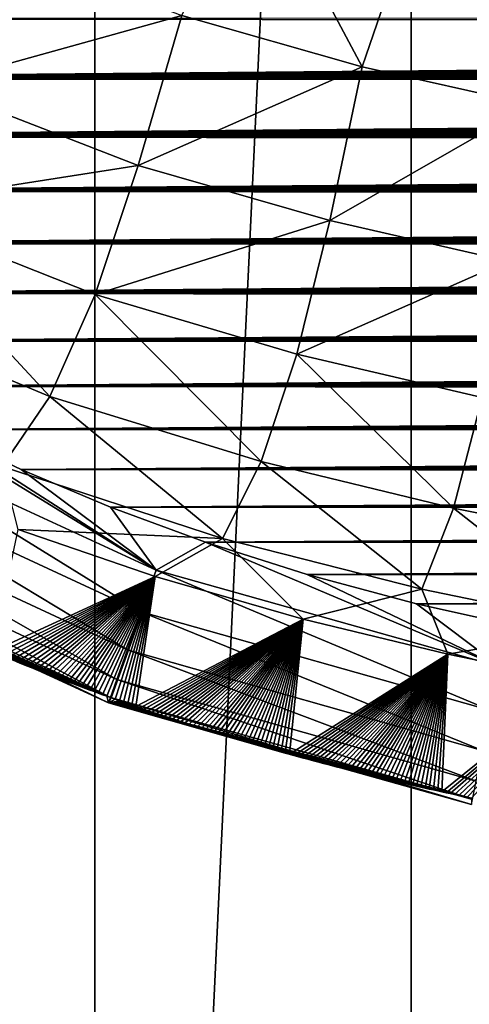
# Model space of a CAD drawing. Header units: metres. Extents: x -26 to 26, y -119 to 32.
# Tile 4 of 208: x -9.98 to -8.24, y -109.31 to -105.51. Entities that reach past the tile are written whole.
import ezdxf

# ---------------------------------------------------------------- set-up
doc = ezdxf.new("R2010")
doc.units = ezdxf.units.M
doc.layers.add('solid_13_411_041_XXX', color=7, linetype='CONTINUOUS')

msp = doc.modelspace()

# ---------------------------------------------------------------- linework, layer by layer
at = {"layer": 'solid_13_411_041_XXX'}
for points in [[(-9.687979, -93.205933, 95.490814), (-10.669803, -93.205933, 93.888626), (-10.669744, -119.005936, 93.888741)], [(-10.669803, -93.205933, 83.015556), (-9.687979, -93.205933, 81.413361), (-10.669744, -119.005936, 83.015442)], [(-9.687979, -93.205933, 95.490814), (-10.669744, -119.005936, 93.888741), (-9.687943, -119.005936, 95.490868)], [(-9.687979, -93.205933, 81.413361), (-9.687943, -119.005936, 81.413315), (-10.669744, -119.005936, 83.015442)], [(-8.467604, -93.205933, 96.919693), (-9.687979, -93.205933, 95.490814), (-9.687943, -119.005936, 95.490868)], [(-9.687979, -93.205933, 81.413361), (-8.467604, -93.205933, 79.984489), (-9.687943, -119.005936, 81.413315)], [(-8.467604, -93.205933, 96.919693), (-9.687943, -119.005936, 95.490868), (-8.467516, -119.005936, 96.919785)], [(-8.467604, -93.205933, 79.984489), (-8.467516, -119.005936, 79.984398), (-9.687943, -119.005936, 81.413315)], [(-7.038728, -93.205933, 98.140068), (-8.467604, -93.205933, 96.919693), (-8.467516, -119.005936, 96.919785)], [(-8.467604, -93.205933, 79.984489), (-7.038728, -93.205933, 78.764114), (-8.467516, -119.005936, 79.984398)], [(-7.038728, -93.205933, 98.140068), (-8.467516, -119.005936, 96.919785), (-7.038634, -119.005936, 98.140137)], [(-7.038728, -93.205933, 78.764114), (-7.038634, -119.005936, 78.764046), (-8.467516, -119.005936, 79.984398)], [(-8.656878, -105.691833, 139.594421), (-9.351859, -105.494728, 139.598022), (-9.07924, -104.898438, 139.309723)], [(-8.656878, -105.691833, 139.594421), (-9.07924, -104.898438, 139.309723), (-8.443735, -105.070694, 139.309158)], [(-8.00239, -105.839157, 139.594376), (-8.656878, -105.691833, 139.594421), (-8.443735, -105.070694, 139.309158)], [(-8.00239, -105.839157, 139.594376), (-8.443735, -105.070694, 139.309158), (-7.832511, -105.20285, 139.309891)], [(-10.321458, -105.763771, 140.011093), (-10.091375, -105.212486, 139.605164), (-9.351859, -105.494728, 139.598022)], [(12.341137, -105.493752, 145.145981), (-12.329285, -105.50766, 145.145981), (12.313551, -105.526062, 145.145981)], [(12.313551, -105.526062, 145.145981), (-12.329285, -105.50766, 145.145981), (-12.120372, -105.74057, 145.145996)], [(-9.520839, -106.072884, 139.996979), (-10.321458, -105.763771, 140.011093), (-9.351859, -105.494728, 139.598022)], [(-9.520839, -106.072884, 139.996979), (-9.351859, -105.494728, 139.598022), (-8.656878, -105.691833, 139.594421)], [(12.313551, -105.526062, 145.145981), (-12.120372, -105.74057, 145.145996), (12.285772, -105.558159, 145.145981)], [(12.285772, -105.558159, 145.145981), (-12.120372, -105.74057, 145.145996), (12.257796, -105.590042, 145.145981)], [(12.257796, -105.590042, 145.145981), (-12.120372, -105.74057, 145.145996), (12.229624, -105.621727, 145.145981)], [(12.229624, -105.621727, 145.145981), (-12.120372, -105.74057, 145.145996), (12.201267, -105.653183, 145.145981)], [(12.201267, -105.653183, 145.145981), (-12.120372, -105.74057, 145.145996), (12.172724, -105.68441, 145.145996)], [(12.172724, -105.68441, 145.145996), (-12.120372, -105.74057, 145.145996), (12.143991, -105.715424, 145.145996)], [(-8.781835, -106.285362, 139.9897), (-9.520839, -106.072884, 139.996979), (-8.656878, -105.691833, 139.594421)], [(-8.781835, -106.285362, 139.9897), (-8.656878, -105.691833, 139.594421), (-8.00239, -105.839157, 139.594376)], [(12.143991, -105.715424, 145.145996), (-12.120372, -105.74057, 145.145996), (12.115061, -105.746223, 145.145996)], [(12.115061, -105.746223, 145.145996), (-12.120372, -105.74057, 145.145996), (-11.900659, -105.962242, 145.146011)], [(12.115061, -105.746223, 145.145996), (-11.900659, -105.962242, 145.146011), (12.085932, -105.776817, 145.145996)], [(12.085932, -105.776817, 145.145996), (-11.900659, -105.962242, 145.146011), (12.056597, -105.80722, 145.145996)], [(-10.541067, -106.232109, 140.516159), (-10.321458, -105.763771, 140.011093), (-9.520839, -106.072884, 139.996979)], [(12.056597, -105.80722, 145.145996), (-11.900659, -105.962242, 145.146011), (12.027053, -105.837433, 145.145996)], [(12.027053, -105.837433, 145.145996), (-11.900659, -105.962242, 145.146011), (11.997294, -105.867462, 145.146011)], [(-8.095752, -106.442482, 139.989105), (-8.781835, -106.285362, 139.9897), (-8.00239, -105.839157, 139.594376)], [(11.997294, -105.867462, 145.146011), (-11.900659, -105.962242, 145.146011), (11.967337, -105.897285, 145.146011)], [(11.967337, -105.897285, 145.146011), (-11.900659, -105.962242, 145.146011), (11.937181, -105.926918, 145.146011)], [(11.937181, -105.926918, 145.146011), (-11.900659, -105.962242, 145.146011), (11.906824, -105.956345, 145.146011)], [(11.906824, -105.956345, 145.146011), (-11.900659, -105.962242, 145.146011), (11.87626, -105.98558, 145.146011)], [(11.87626, -105.98558, 145.146011), (-11.900659, -105.962242, 145.146011), (-11.669588, -106.173363, 145.146027)], [(11.87626, -105.98558, 145.146011), (-11.669588, -106.173363, 145.146027), (11.845483, -106.014618, 145.146011)], [(11.845483, -106.014618, 145.146011), (-11.669588, -106.173363, 145.146027), (11.814488, -106.043472, 145.146027)], [(11.814488, -106.043472, 145.146027), (-11.669588, -106.173363, 145.146027), (11.783271, -106.072144, 145.146027)], [(11.783271, -106.072144, 145.146027), (-11.669588, -106.173363, 145.146027), (11.751826, -106.100639, 145.146027)], [(-9.687514, -106.57058, 140.493958), (-10.541067, -106.232109, 140.516159), (-9.520839, -106.072884, 139.996979)], [(-9.687514, -106.57058, 140.493958), (-9.520839, -106.072884, 139.996979), (-8.781835, -106.285362, 139.9897)], [(11.751826, -106.100639, 145.146027), (-11.669588, -106.173363, 145.146027), (11.72016, -106.128952, 145.146027)], [(11.72016, -106.128952, 145.146027), (-11.669588, -106.173363, 145.146027), (11.688285, -106.157074, 145.146027)], [(11.688285, -106.157074, 145.146027), (-11.669588, -106.173363, 145.146027), (11.656195, -106.185005, 145.146027)], [(11.656195, -106.185005, 145.146027), (-11.669588, -106.173363, 145.146027), (-11.425965, -106.374756, 145.146042)], [(11.656195, -106.185005, 145.146027), (-11.425965, -106.374756, 145.146042), (11.623885, -106.212761, 145.146042)], [(11.623885, -106.212761, 145.146042), (-11.425965, -106.374756, 145.146042), (11.59135, -106.240326, 145.146042)], [(11.59135, -106.240326, 145.146042), (-11.425965, -106.374756, 145.146042), (11.558584, -106.2677, 145.146042)], [(-9.861853, -106.963242, 141.065002), (-10.761964, -106.589005, 141.095688), (-10.541067, -106.232109, 140.516159)], [(-9.861853, -106.963242, 141.065002), (-10.541067, -106.232109, 140.516159), (-9.687514, -106.57058, 140.493958)], [(11.558584, -106.2677, 145.146042), (-11.425965, -106.374756, 145.146042), (11.525583, -106.294899, 145.146042)], [(11.525583, -106.294899, 145.146042), (-11.425965, -106.374756, 145.146042), (11.492341, -106.321922, 145.146042)], [(-8.909096, -106.800293, 140.482422), (-9.687514, -106.57058, 140.493958), (-8.781835, -106.285362, 139.9897)], [(-8.909096, -106.800293, 140.482422), (-8.781835, -106.285362, 139.9897), (-8.095752, -106.442482, 139.989105)], [(11.492341, -106.321922, 145.146042), (-11.425965, -106.374756, 145.146042), (11.458859, -106.348755, 145.146042)], [(11.458859, -106.348755, 145.146042), (-11.425965, -106.374756, 145.146042), (11.42516, -106.375397, 145.146042)], [(11.42516, -106.375397, 145.146042), (-11.425965, -106.374756, 145.146042), (-11.168059, -106.567123, 145.146072)], [(11.42516, -106.375397, 145.146042), (-11.168059, -106.567123, 145.146072), (11.391237, -106.401855, 145.146057)], [(11.391237, -106.401855, 145.146057), (-11.168059, -106.567123, 145.146072), (11.357081, -106.428131, 145.146057)], [(11.357081, -106.428131, 145.146057), (-11.168059, -106.567123, 145.146072), (11.322685, -106.454231, 145.146057)], [(11.322685, -106.454231, 145.146057), (-11.168059, -106.567123, 145.146072), (11.28804, -106.480148, 145.146057)], [(-8.194038, -106.968033, 140.481308), (-8.909096, -106.800293, 140.482422), (-8.095752, -106.442482, 139.989105)], [(11.28804, -106.480148, 145.146057), (-11.168059, -106.567123, 145.146072), (11.253137, -106.50589, 145.146057)], [(11.253137, -106.50589, 145.146057), (-11.168059, -106.567123, 145.146072), (11.217966, -106.531464, 145.146057)], [(11.217966, -106.531464, 145.146057), (-11.168059, -106.567123, 145.146072), (11.182524, -106.55687, 145.146072)], [(11.182524, -106.55687, 145.146072), (-11.168059, -106.567123, 145.146072), (11.146839, -106.582092, 145.146072)], [(11.146839, -106.582092, 145.146072), (-11.168059, -106.567123, 145.146072), (-10.894559, -106.750732, 145.146088)], [(11.146839, -106.582092, 145.146072), (-10.894559, -106.750732, 145.146088), (11.110915, -106.60714, 145.146072)], [(-9.046523, -107.21431, 141.048904), (-9.861853, -106.963242, 141.065002), (-9.687514, -106.57058, 140.493958)], [(-9.046523, -107.21431, 141.048904), (-9.687514, -106.57058, 140.493958), (-8.909096, -106.800293, 140.482422)], [(11.110915, -106.60714, 145.146072), (-10.894559, -106.750732, 145.146088), (11.07474, -106.632004, 145.146072)], [(-9.861853, -106.963242, 141.065002), (-10.046208, -107.233292, 141.683136), (-10.761964, -106.589005, 141.095688)], [(11.07474, -106.632004, 145.146072), (-10.894559, -106.750732, 145.146088), (11.038301, -106.6567, 145.146072)], [(11.038301, -106.6567, 145.146072), (-10.894559, -106.750732, 145.146088), (11.001587, -106.681229, 145.146072)], [(11.001587, -106.681229, 145.146072), (-10.894559, -106.750732, 145.146088), (10.964583, -106.705597, 145.146072)], [(10.964583, -106.705597, 145.146072), (-10.894559, -106.750732, 145.146088), (10.927279, -106.729797, 145.146072)], [(10.927279, -106.729797, 145.146072), (-10.894559, -106.750732, 145.146088), (10.889662, -106.753845, 145.146088)], [(10.889662, -106.753845, 145.146088), (-10.894559, -106.750732, 145.146088), (-10.604608, -106.925377, 145.146103)], [(10.889662, -106.753845, 145.146088), (-10.604608, -106.925377, 145.146103), (10.851753, -106.777733, 145.146088)], [(10.851753, -106.777733, 145.146088), (-10.604608, -106.925377, 145.146103), (10.813577, -106.801453, 145.146088)], [(10.813577, -106.801453, 145.146088), (-10.604608, -106.925377, 145.146103), (10.77512, -106.82502, 145.146088)], [(-8.303726, -107.394485, 141.047073), (-9.046523, -107.21431, 141.048904), (-8.909096, -106.800293, 140.482422)], [(-8.303726, -107.394485, 141.047073), (-8.909096, -106.800293, 140.482422), (-8.194038, -106.968033, 140.481308)], [(10.77512, -106.82502, 145.146088), (-10.604608, -106.925377, 145.146103), (10.736368, -106.848412, 145.146088)], [(10.736368, -106.848412, 145.146088), (-10.604608, -106.925377, 145.146103), (10.697309, -106.871643, 145.146088)], [(10.697309, -106.871643, 145.146088), (-10.604608, -106.925377, 145.146103), (10.657929, -106.894714, 145.146088)], [(-10.604608, -106.925377, 145.146103), (-10.70704, -107.054924, 145.127029), (-9.451155, -107.634087, 145.126526)], [(10.657929, -106.894714, 145.146088), (-10.604608, -106.925377, 145.146103), (10.618217, -106.917625, 145.146103)], [(10.618217, -106.917625, 145.146103), (-10.604608, -106.925377, 145.146103), (10.578157, -106.940369, 145.146103)], [(-10.297388, -107.090584, 145.146103), (-10.604608, -106.925377, 145.146103), (-9.451155, -107.634087, 145.126526)], [(10.578157, -106.940369, 145.146103), (-10.604608, -106.925377, 145.146103), (-10.297388, -107.090584, 145.146103)], [(10.578157, -106.940369, 145.146103), (-10.297388, -107.090584, 145.146103), (10.537756, -106.962959, 145.146103)], [(10.537756, -106.962959, 145.146103), (-10.297388, -107.090584, 145.146103), (10.49705, -106.98539, 145.146103)], [(-9.861853, -106.963242, 141.065002), (-9.195692, -107.511581, 141.662491), (-10.046208, -107.233292, 141.683136)], [(-9.046523, -107.21431, 141.048904), (-9.195692, -107.511581, 141.662491), (-9.861853, -106.963242, 141.065002)], [(10.49705, -106.98539, 145.146103), (-10.297388, -107.090584, 145.146103), (10.456033, -107.00766, 145.146103)], [(-7.619824, -107.53109, 141.055267), (-8.303726, -107.394485, 141.047073), (-8.194038, -106.968033, 140.481308)], [(10.456033, -107.00766, 145.146103), (-10.297388, -107.090584, 145.146103), (10.414688, -107.02977, 145.146103)], [(10.414688, -107.02977, 145.146103), (-10.297388, -107.090584, 145.146103), (10.373004, -107.051712, 145.146103)], [(-10.70704, -107.054924, 145.127029), (-10.790764, -107.200737, 145.063797), (-9.50905, -107.794708, 145.061218)], [(-9.451155, -107.634087, 145.126526), (-10.70704, -107.054924, 145.127029), (-9.50905, -107.794708, 145.061218)], [(10.373004, -107.051712, 145.146103), (-10.297388, -107.090584, 145.146103), (10.330967, -107.073486, 145.146103)], [(10.330967, -107.073486, 145.146103), (-10.297388, -107.090584, 145.146103), (10.288564, -107.095093, 145.146118)], [(-9.972181, -107.245728, 145.146118), (-10.297388, -107.090584, 145.146103), (-9.451155, -107.634087, 145.126526)], [(10.288564, -107.095093, 145.146118), (-10.297388, -107.090584, 145.146103), (-9.972181, -107.245728, 145.146118)], [(10.288564, -107.095093, 145.146118), (-9.972181, -107.245728, 145.146118), (10.245781, -107.116531, 145.146118)], [(10.245781, -107.116531, 145.146118), (-9.972181, -107.245728, 145.146118), (10.20261, -107.137794, 145.146118)], [(10.20261, -107.137794, 145.146118), (-9.972181, -107.245728, 145.146118), (10.159096, -107.15889, 145.146118)], [(10.159096, -107.15889, 145.146118), (-9.972181, -107.245728, 145.146118), (10.115237, -107.179817, 145.146118)], [(10.115237, -107.179817, 145.146118), (-9.972181, -107.245728, 145.146118), (10.071021, -107.200577, 145.146118)], [(-10.790764, -107.200737, 145.063797), (-10.867478, -107.334343, 144.953598), (-9.561918, -107.941391, 144.947174)], [(-9.50905, -107.794708, 145.061218), (-10.790764, -107.200737, 145.063797), (-9.561918, -107.941391, 144.947174)], [(10.071021, -107.200577, 145.146118), (-9.972181, -107.245728, 145.146118), (10.026431, -107.221169, 145.146118)], [(10.026431, -107.221169, 145.146118), (-9.972181, -107.245728, 145.146118), (9.981452, -107.241585, 145.146118)], [(-9.046523, -107.21431, 141.048904), (-8.425823, -107.706932, 141.659439), (-9.195692, -107.511581, 141.662491)], [(-8.303726, -107.394485, 141.047073), (-8.425823, -107.706932, 141.659439), (-9.046523, -107.21431, 141.048904)], [(-10.046208, -107.233292, 141.683136), (-9.195692, -107.511581, 141.662491), (-9.984157, -107.476837, 142.310791)], [(9.981452, -107.241585, 145.146118), (-9.972181, -107.245728, 145.146118), (9.93607, -107.261833, 145.146118)], [(-9.627528, -107.390602, 145.146133), (-9.972181, -107.245728, 145.146118), (-9.451155, -107.634087, 145.126526)], [(9.93607, -107.261833, 145.146118), (-9.972181, -107.245728, 145.146118), (-9.627528, -107.390602, 145.146133)], [(9.93607, -107.261833, 145.146118), (-9.627528, -107.390602, 145.146133), (9.890269, -107.281906, 145.146133)], [(9.890269, -107.281906, 145.146133), (-9.627528, -107.390602, 145.146133), (9.844035, -107.301804, 145.146133)], [(9.844035, -107.301804, 145.146133), (-9.627528, -107.390602, 145.146133), (9.7974, -107.321526, 145.146133)], [(-10.867478, -107.334343, 144.953598), (-10.927819, -107.439453, 144.803482), (-9.603014, -108.055428, 144.791992)], [(-9.561918, -107.941391, 144.947174), (-10.867478, -107.334343, 144.953598), (-9.603014, -108.055428, 144.791992)], [(9.7974, -107.321526, 145.146133), (-9.627528, -107.390602, 145.146133), (9.750386, -107.34108, 145.146133)], [(9.750386, -107.34108, 145.146133), (-9.627528, -107.390602, 145.146133), (9.702978, -107.360466, 145.146133)], [(9.702978, -107.360466, 145.146133), (-9.627528, -107.390602, 145.146133), (9.655159, -107.379677, 145.146133)], [(9.655159, -107.379677, 145.146133), (-9.627528, -107.390602, 145.146133), (9.606914, -107.398712, 145.146133)], [(-9.260821, -107.52536, 145.146149), (-9.627528, -107.390602, 145.146133), (-9.451155, -107.634087, 145.126526)], [(9.606914, -107.398712, 145.146133), (-9.627528, -107.390602, 145.146133), (-9.260821, -107.52536, 145.146149)], [(9.606914, -107.398712, 145.146133), (-9.260821, -107.52536, 145.146149), (9.558223, -107.417564, 145.146133)], [(9.558223, -107.417564, 145.146133), (-9.260821, -107.52536, 145.146149), (9.509071, -107.436234, 145.146133)], [(-8.303726, -107.394485, 141.047073), (-7.719782, -107.852394, 141.670105), (-8.425823, -107.706932, 141.659439)], [(-7.619824, -107.53109, 141.055267), (-7.719782, -107.852394, 141.670105), (-8.303726, -107.394485, 141.047073)], [(-10.927819, -107.439453, 144.803482), (-10.96528, -107.504715, 144.629593), (-9.627728, -108.124008, 144.613068)], [(-9.603014, -108.055428, 144.791992), (-10.927819, -107.439453, 144.803482), (-9.627728, -108.124008, 144.613068)], [(9.509071, -107.436234, 145.146133), (-9.260821, -107.52536, 145.146149), (9.459443, -107.45472, 145.146149)], [(9.459443, -107.45472, 145.146149), (-9.260821, -107.52536, 145.146149), (9.409346, -107.473015, 145.146149)], [(-9.984157, -107.476837, 142.310791), (-9.454894, -107.658592, 142.296799), (-10.084864, -107.947723, 144.271439)], [(-9.195692, -107.511581, 141.662491), (-9.454894, -107.658592, 142.296799), (-9.984157, -107.476837, 142.310791)], [(9.409346, -107.473015, 145.146149), (-9.260821, -107.52536, 145.146149), (9.358829, -107.491142, 145.146149)], [(9.358829, -107.491142, 145.146149), (-9.260821, -107.52536, 145.146149), (9.307877, -107.509102, 145.146149)], [(-10.96528, -107.504715, 144.629593), (-10.978386, -107.527565, 144.451843), (-9.635186, -108.144722, 144.431534)], [(-10.978386, -107.527565, 144.451843), (-9.989194, -107.987144, 144.27002), (-9.97054, -107.994675, 144.269745)], [(-10.978386, -107.527565, 144.451843), (-9.97054, -107.994675, 144.269745), (-9.952024, -108.002106, 144.269485)], [(-10.978386, -107.527565, 144.451843), (-9.952024, -108.002106, 144.269485), (-9.93364, -108.009438, 144.269226)], [(-10.978386, -107.527565, 144.451843), (-9.93364, -108.009438, 144.269226), (-9.915376, -108.01667, 144.268967)], [(-10.978386, -107.527565, 144.451843), (-9.915376, -108.01667, 144.268967), (-9.897224, -108.023819, 144.268707)], [(-10.978386, -107.527565, 144.451843), (-9.897224, -108.023819, 144.268707), (-9.879199, -108.030869, 144.268448)], [(-10.978386, -107.527565, 144.451843), (-9.879199, -108.030869, 144.268448), (-9.861376, -108.037796, 144.268204)], [(-10.978386, -107.527565, 144.451843), (-9.861376, -108.037796, 144.268204), (-9.843747, -108.044609, 144.26796)], [(-10.978386, -107.527565, 144.451843), (-9.843747, -108.044609, 144.26796), (-9.8263, -108.051308, 144.267731)], [(-10.978386, -107.527565, 144.451843), (-9.8263, -108.051308, 144.267731), (-9.809016, -108.057907, 144.267502)], [(-10.978386, -107.527565, 144.451843), (-9.809016, -108.057907, 144.267502), (-9.791883, -108.064407, 144.267273)], [(-10.978386, -107.527565, 144.451843), (-9.791883, -108.064407, 144.267273), (-9.774883, -108.070824, 144.267044)], [(-10.978386, -107.527565, 144.451843), (-9.774883, -108.070824, 144.267044), (-9.758002, -108.077148, 144.266815)], [(-10.978386, -107.527565, 144.451843), (-9.758002, -108.077148, 144.266815), (-9.741225, -108.083405, 144.266602)], [(-10.978386, -107.527565, 144.451843), (-9.741225, -108.083405, 144.266602), (-9.724535, -108.089592, 144.266388)], [(-10.978386, -107.527565, 144.451843), (-9.724535, -108.089592, 144.266388), (-9.707918, -108.095711, 144.266174)], [(-10.978386, -107.527565, 144.451843), (-9.707918, -108.095711, 144.266174), (-9.691357, -108.101776, 144.265961)], [(-10.978386, -107.527565, 144.451843), (-9.691357, -108.101776, 144.265961), (-9.674837, -108.107796, 144.265747)], [(-10.978386, -107.527565, 144.451843), (-9.674837, -108.107796, 144.265747), (-9.658342, -108.113762, 144.265549)], [(-10.978386, -107.527565, 144.451843), (-9.658342, -108.113762, 144.265549), (-9.641869, -108.119698, 144.265335)], [(-9.635186, -108.144722, 144.431534), (-10.978386, -107.527565, 144.451843), (-9.641869, -108.119698, 144.265335)], [(-9.627728, -108.124008, 144.613068), (-10.96528, -107.504715, 144.629593), (-9.635186, -108.144722, 144.431534)], [(-9.195692, -107.511581, 141.662491), (-8.88375, -107.822495, 142.289536), (-9.454894, -107.658592, 142.296799)], [(-9.260821, -107.52536, 145.146149), (-9.451155, -107.634087, 145.126526), (-8.124532, -108.006798, 145.126282)], [(9.307877, -107.509102, 145.146149), (-9.260821, -107.52536, 145.146149), (9.256473, -107.526878, 145.146149)], [(-8.868689, -107.649773, 145.146164), (-9.260821, -107.52536, 145.146149), (-8.124532, -108.006798, 145.126282)], [(9.256473, -107.526878, 145.146149), (-9.260821, -107.52536, 145.146149), (-8.868689, -107.649773, 145.146164)], [(-9.195692, -107.511581, 141.662491), (-8.425823, -107.706932, 141.659439), (-8.88375, -107.822495, 142.289536)], [(9.256473, -107.526878, 145.146149), (-8.868689, -107.649773, 145.146164), (9.204599, -107.544456, 145.146149)], [(9.204599, -107.544456, 145.146149), (-8.868689, -107.649773, 145.146164), (9.15224, -107.561844, 145.146149)], [(9.15224, -107.561844, 145.146149), (-8.868689, -107.649773, 145.146164), (9.099377, -107.579018, 145.146149)], [(9.099377, -107.579018, 145.146149), (-8.868689, -107.649773, 145.146164), (9.045992, -107.595978, 145.146149)], [(9.045992, -107.595978, 145.146149), (-8.868689, -107.649773, 145.146164), (8.992079, -107.612717, 145.146149)], [(-9.451155, -107.634087, 145.126526), (-9.50905, -107.794708, 145.061218), (-8.159728, -108.17511, 145.059998)], [(-8.124532, -108.006798, 145.126282), (-9.451155, -107.634087, 145.126526), (-8.159728, -108.17511, 145.059998)], [(8.992079, -107.612717, 145.146149), (-8.868689, -107.649773, 145.146164), (8.937696, -107.629272, 145.146164)], [(8.937696, -107.629272, 145.146164), (-8.868689, -107.649773, 145.146164), (8.88284, -107.64563, 145.146164)], [(8.88284, -107.64563, 145.146164), (-8.868689, -107.649773, 145.146164), (8.827491, -107.661789, 145.146164)], [(-9.454894, -107.658592, 142.296799), (-10.065381, -107.955856, 144.271133), (-10.084864, -107.947723, 144.271439)], [(-9.454894, -107.658592, 142.296799), (-10.046081, -107.96386, 144.270844), (-10.065381, -107.955856, 144.271133)], [(-9.454894, -107.658592, 142.296799), (-10.026956, -107.971741, 144.270569), (-10.046081, -107.96386, 144.270844)], [(-9.454894, -107.658592, 142.296799), (-10.007997, -107.9795, 144.270294), (-10.026956, -107.971741, 144.270569)], [(-9.454894, -107.658592, 142.296799), (-9.989194, -107.987144, 144.27002), (-10.007997, -107.9795, 144.270294)], [(-9.454894, -107.658592, 142.296799), (-9.97054, -107.994675, 144.269745), (-9.989194, -107.987144, 144.27002)], [(-9.454894, -107.658592, 142.296799), (-9.952024, -108.002106, 144.269485), (-9.97054, -107.994675, 144.269745)], [(-9.454894, -107.658592, 142.296799), (-9.93364, -108.009438, 144.269226), (-9.952024, -108.002106, 144.269485)], [(-9.454894, -107.658592, 142.296799), (-9.915376, -108.01667, 144.268967), (-9.93364, -108.009438, 144.269226)], [(-9.454894, -107.658592, 142.296799), (-9.897224, -108.023819, 144.268707), (-9.915376, -108.01667, 144.268967)], [(-9.454894, -107.658592, 142.296799), (-9.879199, -108.030869, 144.268448), (-9.897224, -108.023819, 144.268707)], [(-9.454894, -107.658592, 142.296799), (-9.861376, -108.037796, 144.268204), (-9.879199, -108.030869, 144.268448)], [(-9.454894, -107.658592, 142.296799), (-9.843747, -108.044609, 144.26796), (-9.861376, -108.037796, 144.268204)], [(-9.454894, -107.658592, 142.296799), (-9.8263, -108.051308, 144.267731), (-9.843747, -108.044609, 144.26796)], [(-9.454894, -107.658592, 142.296799), (-9.809016, -108.057907, 144.267502), (-9.8263, -108.051308, 144.267731)], [(-9.454894, -107.658592, 142.296799), (-9.791883, -108.064407, 144.267273), (-9.809016, -108.057907, 144.267502)], [(-9.454894, -107.658592, 142.296799), (-9.774883, -108.070824, 144.267044), (-9.791883, -108.064407, 144.267273)], [(-9.454894, -107.658592, 142.296799), (-9.758002, -108.077148, 144.266815), (-9.774883, -108.070824, 144.267044)], [(-9.454894, -107.658592, 142.296799), (-9.741225, -108.083405, 144.266602), (-9.758002, -108.077148, 144.266815)], [(-9.454894, -107.658592, 142.296799), (-9.724535, -108.089592, 144.266388), (-9.741225, -108.083405, 144.266602)], [(-9.454894, -107.658592, 142.296799), (-9.707918, -108.095711, 144.266174), (-9.724535, -108.089592, 144.266388)], [(-9.454894, -107.658592, 142.296799), (-9.691357, -108.101776, 144.265961), (-9.707918, -108.095711, 144.266174)], [(-9.454894, -107.658592, 142.296799), (-9.674837, -108.107796, 144.265747), (-9.691357, -108.101776, 144.265961)], [(-9.454894, -107.658592, 142.296799), (-9.658342, -108.113762, 144.265549), (-9.674837, -108.107796, 144.265747)], [(-9.454894, -107.658592, 142.296799), (-9.641869, -108.119698, 144.265335), (-9.658342, -108.113762, 144.265549)], [(-9.454894, -107.658592, 142.296799), (-9.62551, -108.125549, 144.265137), (-9.641869, -108.119698, 144.265335)], [(-9.454894, -107.658592, 142.296799), (-9.60928, -108.131325, 144.264938), (-9.62551, -108.125549, 144.265137)], [(-9.454894, -107.658592, 142.296799), (-9.593163, -108.137024, 144.26474), (-9.60928, -108.131325, 144.264938)], [(-9.454894, -107.658592, 142.296799), (-9.577143, -108.142662, 144.264557), (-9.593163, -108.137024, 144.26474)], [(-9.454894, -107.658592, 142.296799), (-9.561206, -108.148239, 144.264359), (-9.577143, -108.142662, 144.264557)], [(-9.454894, -107.658592, 142.296799), (-9.545335, -108.153755, 144.264175), (-9.561206, -108.148239, 144.264359)], [(-9.454894, -107.658592, 142.296799), (-9.529516, -108.159225, 144.263992), (-9.545335, -108.153755, 144.264175)], [(-9.454894, -107.658592, 142.296799), (-8.88375, -107.822495, 142.289536), (-9.529516, -108.159225, 144.263992)], [(-8.447598, -107.762825, 145.146164), (-8.868689, -107.649773, 145.146164), (-8.124532, -108.006798, 145.126282)], [(8.827491, -107.661789, 145.146164), (-8.868689, -107.649773, 145.146164), (-8.447598, -107.762825, 145.146164)], [(8.827491, -107.661789, 145.146164), (-8.447598, -107.762825, 145.146164), (8.771628, -107.677734, 145.146164)], [(8.771628, -107.677734, 145.146164), (-8.447598, -107.762825, 145.146164), (8.715231, -107.693451, 145.146164)], [(-8.425823, -107.706932, 141.659439), (-8.325755, -107.957504, 142.293732), (-8.88375, -107.822495, 142.289536)], [(8.715231, -107.693451, 145.146164), (-8.447598, -107.762825, 145.146164), (8.658278, -107.708939, 145.146164)], [(8.658278, -107.708939, 145.146164), (-8.447598, -107.762825, 145.146164), (8.600751, -107.724174, 145.146164)], [(8.600751, -107.724174, 145.146164), (-8.447598, -107.762825, 145.146164), (8.542627, -107.739159, 145.146164)], [(-8.425823, -107.706932, 141.659439), (-7.719782, -107.852394, 141.670105), (-8.325755, -107.957504, 142.293732)], [(8.542627, -107.739159, 145.146164), (-8.447598, -107.762825, 145.146164), (8.483989, -107.75386, 145.146164)], [(8.483989, -107.75386, 145.146164), (-8.447598, -107.762825, 145.146164), (8.424864, -107.768295, 145.146164)], [(-7.993574, -107.863434, 145.146179), (-8.447598, -107.762825, 145.146164), (-8.124532, -108.006798, 145.126282)], [(8.424864, -107.768295, 145.146164), (-8.447598, -107.762825, 145.146164), (-7.993574, -107.863434, 145.146179)], [(-9.50905, -107.794708, 145.061218), (-9.561918, -107.941391, 144.947174), (-8.191816, -108.328568, 144.944138)], [(-8.159728, -108.17511, 145.059998), (-9.50905, -107.794708, 145.061218), (-8.191816, -108.328568, 144.944138)], [(-8.88375, -107.822495, 142.289536), (-9.513734, -108.164658, 144.263809), (-9.529516, -108.159225, 144.263992)], [(-8.88375, -107.822495, 142.289536), (-9.497972, -108.170052, 144.263626), (-9.513734, -108.164658, 144.263809)], [(-8.88375, -107.822495, 142.289536), (-9.482214, -108.175407, 144.263443), (-9.497972, -108.170052, 144.263626)], [(-8.88375, -107.822495, 142.289536), (-9.466447, -108.18074, 144.26326), (-9.482214, -108.175407, 144.263443)], [(-8.88375, -107.822495, 142.289536), (-9.450653, -108.18605, 144.263092), (-9.466447, -108.18074, 144.26326)], [(-8.88375, -107.822495, 142.289536), (-9.434818, -108.191353, 144.262909), (-9.450653, -108.18605, 144.263092)], [(-8.88375, -107.822495, 142.289536), (-9.418927, -108.196632, 144.262741), (-9.434818, -108.191353, 144.262909)], [(-8.88375, -107.822495, 142.289536), (-9.403032, -108.201889, 144.262558), (-9.418927, -108.196632, 144.262741)], [(-8.88375, -107.822495, 142.289536), (-9.387163, -108.207108, 144.26239), (-9.403032, -108.201889, 144.262558)], [(-8.88375, -107.822495, 142.289536), (-9.371314, -108.212288, 144.262222), (-9.387163, -108.207108, 144.26239)], [(-8.88375, -107.822495, 142.289536), (-9.355479, -108.217438, 144.262054), (-9.371314, -108.212288, 144.262222)], [(-8.88375, -107.822495, 142.289536), (-9.339652, -108.222557, 144.261887), (-9.355479, -108.217438, 144.262054)], [(-8.88375, -107.822495, 142.289536), (-9.323827, -108.227638, 144.261719), (-9.339652, -108.222557, 144.261887)], [(-8.88375, -107.822495, 142.289536), (-9.307997, -108.232697, 144.261551), (-9.323827, -108.227638, 144.261719)], [(-8.88375, -107.822495, 142.289536), (-9.292158, -108.237732, 144.261383), (-9.307997, -108.232697, 144.261551)], [(-8.88375, -107.822495, 142.289536), (-9.276302, -108.242744, 144.26123), (-9.292158, -108.237732, 144.261383)], [(-8.88375, -107.822495, 142.289536), (-9.260426, -108.247726, 144.261063), (-9.276302, -108.242744, 144.26123)], [(-8.88375, -107.822495, 142.289536), (-9.24452, -108.252693, 144.26091), (-9.260426, -108.247726, 144.261063)], [(-8.88375, -107.822495, 142.289536), (-9.228581, -108.257645, 144.260757), (-9.24452, -108.252693, 144.26091)], [(-8.88375, -107.822495, 142.289536), (-9.212602, -108.262573, 144.260605), (-9.228581, -108.257645, 144.260757)], [(-8.88375, -107.822495, 142.289536), (-9.196577, -108.267494, 144.260437), (-9.212602, -108.262573, 144.260605)], [(-8.88375, -107.822495, 142.289536), (-9.180508, -108.272392, 144.260284), (-9.196577, -108.267494, 144.260437)], [(-8.88375, -107.822495, 142.289536), (-9.164404, -108.277275, 144.260147), (-9.180508, -108.272392, 144.260284)], [(-8.88375, -107.822495, 142.289536), (-9.14827, -108.282143, 144.259995), (-9.164404, -108.277275, 144.260147)], [(-8.88375, -107.822495, 142.289536), (-9.132106, -108.28698, 144.259842), (-9.14827, -108.282143, 144.259995)], [(-8.88375, -107.822495, 142.289536), (-9.115917, -108.291801, 144.259689), (-9.132106, -108.28698, 144.259842)], [(-8.88375, -107.822495, 142.289536), (-9.099706, -108.2966, 144.259552), (-9.115917, -108.291801, 144.259689)], [(-8.88375, -107.822495, 142.289536), (-9.083473, -108.301376, 144.259415), (-9.099706, -108.2966, 144.259552)], [(-8.88375, -107.822495, 142.289536), (-9.067224, -108.306129, 144.259262), (-9.083473, -108.301376, 144.259415)], [(-8.88375, -107.822495, 142.289536), (-9.05096, -108.310852, 144.259125), (-9.067224, -108.306129, 144.259262)], [(-8.88375, -107.822495, 142.289536), (-9.034684, -108.315552, 144.258987), (-9.05096, -108.310852, 144.259125)], [(-8.88375, -107.822495, 142.289536), (-9.018399, -108.320229, 144.25885), (-9.034684, -108.315552, 144.258987)], [(-8.88375, -107.822495, 142.289536), (-9.002108, -108.324875, 144.258713), (-9.018399, -108.320229, 144.25885)], [(-8.88375, -107.822495, 142.289536), (-8.985813, -108.329491, 144.258591), (-9.002108, -108.324875, 144.258713)], [(-8.88375, -107.822495, 142.289536), (-8.969518, -108.334084, 144.258453), (-8.985813, -108.329491, 144.258591)], [(-8.88375, -107.822495, 142.289536), (-8.953218, -108.338646, 144.258331), (-8.969518, -108.334084, 144.258453)], [(-8.88375, -107.822495, 142.289536), (-8.936904, -108.343185, 144.258194), (-8.953218, -108.338646, 144.258331)], [(-8.88375, -107.822495, 142.289536), (-8.325755, -107.957504, 142.293732), (-8.936904, -108.343185, 144.258194)], [(-7.719782, -107.852394, 141.670105), (-7.819412, -108.061745, 142.303391), (-8.325755, -107.957504, 142.293732)], [(-9.561918, -107.941391, 144.947174), (-9.603014, -108.055428, 144.791992), (-8.216617, -108.447182, 144.78656)], [(-8.191816, -108.328568, 144.944138), (-9.561918, -107.941391, 144.947174), (-8.216617, -108.447182, 144.78656)], [(-8.325755, -107.957504, 142.293732), (-8.920573, -108.347694, 144.258072), (-8.936904, -108.343185, 144.258194)], [(-8.325755, -107.957504, 142.293732), (-8.90423, -108.35218, 144.25795), (-8.920573, -108.347694, 144.258072)], [(-8.325755, -107.957504, 142.293732), (-8.887875, -108.356644, 144.257828), (-8.90423, -108.35218, 144.25795)], [(-8.325755, -107.957504, 142.293732), (-8.87151, -108.361084, 144.257721), (-8.887875, -108.356644, 144.257828)], [(-8.325755, -107.957504, 142.293732), (-8.855138, -108.365494, 144.257599), (-8.87151, -108.361084, 144.257721)], [(-8.325755, -107.957504, 142.293732), (-8.838759, -108.369873, 144.257477), (-8.855138, -108.365494, 144.257599)], [(-8.325755, -107.957504, 142.293732), (-8.822377, -108.374229, 144.25737), (-8.838759, -108.369873, 144.257477)], [(-8.325755, -107.957504, 142.293732), (-8.805993, -108.378555, 144.257263), (-8.822377, -108.374229, 144.25737)], [(-8.325755, -107.957504, 142.293732), (-8.78961, -108.382858, 144.257156), (-8.805993, -108.378555, 144.257263)], [(-8.325755, -107.957504, 142.293732), (-8.773228, -108.387131, 144.25705), (-8.78961, -108.382858, 144.257156)], [(-8.325755, -107.957504, 142.293732), (-8.75685, -108.391365, 144.256943), (-8.773228, -108.387131, 144.25705)], [(-8.325755, -107.957504, 142.293732), (-8.740479, -108.395576, 144.256836), (-8.75685, -108.391365, 144.256943)], [(-8.325755, -107.957504, 142.293732), (-8.724113, -108.399765, 144.256744), (-8.740479, -108.395576, 144.256836)], [(-8.325755, -107.957504, 142.293732), (-8.707745, -108.403915, 144.256653), (-8.724113, -108.399765, 144.256744)], [(-8.325755, -107.957504, 142.293732), (-8.691372, -108.408043, 144.256561), (-8.707745, -108.403915, 144.256653)], [(-8.325755, -107.957504, 142.293732), (-8.674996, -108.412148, 144.25647), (-8.691372, -108.408043, 144.256561)], [(-8.325755, -107.957504, 142.293732), (-8.65862, -108.416222, 144.256378), (-8.674996, -108.412148, 144.25647)], [(-8.325755, -107.957504, 142.293732), (-8.642243, -108.420265, 144.256287), (-8.65862, -108.416222, 144.256378)], [(-8.325755, -107.957504, 142.293732), (-8.625869, -108.424278, 144.256195), (-8.642243, -108.420265, 144.256287)], [(-8.325755, -107.957504, 142.293732), (-8.609497, -108.428268, 144.256119), (-8.625869, -108.424278, 144.256195)], [(-8.325755, -107.957504, 142.293732), (-8.593129, -108.432228, 144.256042), (-8.609497, -108.428268, 144.256119)], [(-8.325755, -107.957504, 142.293732), (-8.576768, -108.436165, 144.255966), (-8.593129, -108.432228, 144.256042)], [(-8.325755, -107.957504, 142.293732), (-8.560413, -108.440063, 144.25589), (-8.576768, -108.436165, 144.255966)], [(-8.325755, -107.957504, 142.293732), (-8.544066, -108.443939, 144.255814), (-8.560413, -108.440063, 144.25589)], [(-8.325755, -107.957504, 142.293732), (-8.52773, -108.447784, 144.255737), (-8.544066, -108.443939, 144.255814)], [(-8.325755, -107.957504, 142.293732), (-8.511404, -108.451607, 144.255676), (-8.52773, -108.447784, 144.255737)], [(-8.325755, -107.957504, 142.293732), (-8.49509, -108.455391, 144.2556), (-8.511404, -108.451607, 144.255676)], [(-8.325755, -107.957504, 142.293732), (-8.478806, -108.459152, 144.255539), (-8.49509, -108.455391, 144.2556)], [(-8.325755, -107.957504, 142.293732), (-8.462551, -108.462875, 144.255478), (-8.478806, -108.459152, 144.255539)], [(-8.325755, -107.957504, 142.293732), (-8.446321, -108.466568, 144.255417), (-8.462551, -108.462875, 144.255478)], [(-8.325755, -107.957504, 142.293732), (-8.430107, -108.470238, 144.255371), (-8.446321, -108.466568, 144.255417)], [(-8.325755, -107.957504, 142.293732), (-8.413903, -108.473877, 144.25531), (-8.430107, -108.470238, 144.255371)], [(-8.325755, -107.957504, 142.293732), (-8.397702, -108.477493, 144.255264), (-8.413903, -108.473877, 144.25531)], [(-8.325755, -107.957504, 142.293732), (-8.381496, -108.481087, 144.255219), (-8.397702, -108.477493, 144.255264)], [(-8.325755, -107.957504, 142.293732), (-8.365281, -108.484665, 144.255173), (-8.381496, -108.481087, 144.255219)], [(-8.325755, -107.957504, 142.293732), (-8.349048, -108.48822, 144.255127), (-8.365281, -108.484665, 144.255173)], [(-8.325755, -107.957504, 142.293732), (-7.819412, -108.061745, 142.303391), (-8.349048, -108.48822, 144.255127)], [(-9.603014, -108.055428, 144.791992), (-9.627728, -108.124008, 144.613068), (-8.231297, -108.517395, 144.605255)], [(-8.216617, -108.447182, 144.78656), (-9.603014, -108.055428, 144.791992), (-8.231297, -108.517395, 144.605255)], [(-7.819412, -108.061745, 142.303391), (-8.332788, -108.49176, 144.255081), (-8.349048, -108.48822, 144.255127)], [(-7.819412, -108.061745, 142.303391), (-8.316499, -108.495285, 144.255035), (-8.332788, -108.49176, 144.255081)], [(-7.819412, -108.061745, 142.303391), (-8.300169, -108.498787, 144.25499), (-8.316499, -108.495285, 144.255035)], [(-7.819412, -108.061745, 142.303391), (-8.283794, -108.502289, 144.254959), (-8.300169, -108.498787, 144.25499)], [(-7.819412, -108.061745, 142.303391), (-8.267366, -108.505775, 144.254913), (-8.283794, -108.502289, 144.254959)], [(-7.819412, -108.061745, 142.303391), (-8.250921, -108.509239, 144.254883), (-8.267366, -108.505775, 144.254913)], [(-7.819412, -108.061745, 142.303391), (-8.23449, -108.512688, 144.254837), (-8.250921, -108.509239, 144.254883)], [(-9.635186, -108.144722, 144.431534), (-9.641869, -108.119698, 144.265335), (-9.62551, -108.125549, 144.265137)], [(-9.627728, -108.124008, 144.613068), (-9.635186, -108.144722, 144.431534), (-8.235368, -108.53688, 144.421982)], [(-9.635186, -108.144722, 144.431534), (-9.62551, -108.125549, 144.265137), (-9.60928, -108.131325, 144.264938)], [(-9.635186, -108.144722, 144.431534), (-9.60928, -108.131325, 144.264938), (-9.593163, -108.137024, 144.26474)], [(-9.635186, -108.144722, 144.431534), (-9.593163, -108.137024, 144.26474), (-9.577143, -108.142662, 144.264557)], [(-9.635186, -108.144722, 144.431534), (-9.577143, -108.142662, 144.264557), (-9.561206, -108.148239, 144.264359)], [(-8.231297, -108.517395, 144.605255), (-9.627728, -108.124008, 144.613068), (-8.235368, -108.53688, 144.421982)], [(-9.635186, -108.144722, 144.431534), (-9.561206, -108.148239, 144.264359), (-9.545335, -108.153755, 144.264175)], [(-9.635186, -108.144722, 144.431534), (-9.545335, -108.153755, 144.264175), (-9.529516, -108.159225, 144.263992)], [(-9.635186, -108.144722, 144.431534), (-9.529516, -108.159225, 144.263992), (-9.513734, -108.164658, 144.263809)], [(-9.635186, -108.144722, 144.431534), (-9.513734, -108.164658, 144.263809), (-9.497972, -108.170052, 144.263626)], [(-9.635186, -108.144722, 144.431534), (-9.497972, -108.170052, 144.263626), (-9.482214, -108.175407, 144.263443)], [(-9.635186, -108.144722, 144.431534), (-9.482214, -108.175407, 144.263443), (-9.466447, -108.18074, 144.26326)], [(-9.635186, -108.144722, 144.431534), (-9.466447, -108.18074, 144.26326), (-9.450653, -108.18605, 144.263092)], [(-9.635186, -108.144722, 144.431534), (-9.450653, -108.18605, 144.263092), (-9.434818, -108.191353, 144.262909)], [(-9.635186, -108.144722, 144.431534), (-9.434818, -108.191353, 144.262909), (-9.418927, -108.196632, 144.262741)], [(-9.635186, -108.144722, 144.431534), (-9.418927, -108.196632, 144.262741), (-9.403032, -108.201889, 144.262558)], [(-9.635186, -108.144722, 144.431534), (-9.403032, -108.201889, 144.262558), (-9.387163, -108.207108, 144.26239)], [(-9.635186, -108.144722, 144.431534), (-9.387163, -108.207108, 144.26239), (-9.371314, -108.212288, 144.262222)], [(-9.635186, -108.144722, 144.431534), (-9.371314, -108.212288, 144.262222), (-9.355479, -108.217438, 144.262054)], [(-9.635186, -108.144722, 144.431534), (-9.355479, -108.217438, 144.262054), (-9.339652, -108.222557, 144.261887)], [(-9.635186, -108.144722, 144.431534), (-9.339652, -108.222557, 144.261887), (-9.323827, -108.227638, 144.261719)], [(-9.635186, -108.144722, 144.431534), (-9.323827, -108.227638, 144.261719), (-9.307997, -108.232697, 144.261551)], [(-9.635186, -108.144722, 144.431534), (-9.307997, -108.232697, 144.261551), (-9.292158, -108.237732, 144.261383)], [(-9.635186, -108.144722, 144.431534), (-9.292158, -108.237732, 144.261383), (-9.276302, -108.242744, 144.26123)], [(-9.635186, -108.144722, 144.431534), (-9.276302, -108.242744, 144.26123), (-9.260426, -108.247726, 144.261063)], [(-9.635186, -108.144722, 144.431534), (-9.260426, -108.247726, 144.261063), (-9.24452, -108.252693, 144.26091)], [(-9.635186, -108.144722, 144.431534), (-9.24452, -108.252693, 144.26091), (-9.228581, -108.257645, 144.260757)], [(-9.635186, -108.144722, 144.431534), (-9.228581, -108.257645, 144.260757), (-9.212602, -108.262573, 144.260605)], [(-9.635186, -108.144722, 144.431534), (-9.212602, -108.262573, 144.260605), (-9.196577, -108.267494, 144.260437)], [(-9.635186, -108.144722, 144.431534), (-9.196577, -108.267494, 144.260437), (-9.180508, -108.272392, 144.260284)], [(-9.635186, -108.144722, 144.431534), (-9.180508, -108.272392, 144.260284), (-9.164404, -108.277275, 144.260147)], [(-9.635186, -108.144722, 144.431534), (-9.164404, -108.277275, 144.260147), (-9.14827, -108.282143, 144.259995)], [(-9.635186, -108.144722, 144.431534), (-9.14827, -108.282143, 144.259995), (-9.132106, -108.28698, 144.259842)], [(-9.635186, -108.144722, 144.431534), (-9.132106, -108.28698, 144.259842), (-9.115917, -108.291801, 144.259689)], [(-9.635186, -108.144722, 144.431534), (-9.115917, -108.291801, 144.259689), (-9.099706, -108.2966, 144.259552)], [(-9.635186, -108.144722, 144.431534), (-9.099706, -108.2966, 144.259552), (-9.083473, -108.301376, 144.259415)], [(-9.635186, -108.144722, 144.431534), (-9.083473, -108.301376, 144.259415), (-9.067224, -108.306129, 144.259262)], [(-9.635186, -108.144722, 144.431534), (-9.067224, -108.306129, 144.259262), (-9.05096, -108.310852, 144.259125)], [(-9.635186, -108.144722, 144.431534), (-9.05096, -108.310852, 144.259125), (-9.034684, -108.315552, 144.258987)], [(-9.635186, -108.144722, 144.431534), (-9.034684, -108.315552, 144.258987), (-9.018399, -108.320229, 144.25885)], [(-9.635186, -108.144722, 144.431534), (-9.018399, -108.320229, 144.25885), (-9.002108, -108.324875, 144.258713)], [(-9.635186, -108.144722, 144.431534), (-9.002108, -108.324875, 144.258713), (-8.985813, -108.329491, 144.258591)], [(-9.635186, -108.144722, 144.431534), (-8.985813, -108.329491, 144.258591), (-8.969518, -108.334084, 144.258453)], [(-9.635186, -108.144722, 144.431534), (-8.969518, -108.334084, 144.258453), (-8.953218, -108.338646, 144.258331)], [(-9.635186, -108.144722, 144.431534), (-8.953218, -108.338646, 144.258331), (-8.936904, -108.343185, 144.258194)], [(-9.635186, -108.144722, 144.431534), (-8.936904, -108.343185, 144.258194), (-8.920573, -108.347694, 144.258072)], [(-9.635186, -108.144722, 144.431534), (-8.920573, -108.347694, 144.258072), (-8.90423, -108.35218, 144.25795)], [(-9.635186, -108.144722, 144.431534), (-8.90423, -108.35218, 144.25795), (-8.887875, -108.356644, 144.257828)], [(-9.635186, -108.144722, 144.431534), (-8.887875, -108.356644, 144.257828), (-8.87151, -108.361084, 144.257721)], [(-9.635186, -108.144722, 144.431534), (-8.87151, -108.361084, 144.257721), (-8.855138, -108.365494, 144.257599)], [(-9.635186, -108.144722, 144.431534), (-8.855138, -108.365494, 144.257599), (-8.838759, -108.369873, 144.257477)], [(-9.635186, -108.144722, 144.431534), (-8.838759, -108.369873, 144.257477), (-8.822377, -108.374229, 144.25737)], [(-9.635186, -108.144722, 144.431534), (-8.822377, -108.374229, 144.25737), (-8.805993, -108.378555, 144.257263)], [(-9.635186, -108.144722, 144.431534), (-8.805993, -108.378555, 144.257263), (-8.78961, -108.382858, 144.257156)], [(-9.635186, -108.144722, 144.431534), (-8.78961, -108.382858, 144.257156), (-8.773228, -108.387131, 144.25705)], [(-9.635186, -108.144722, 144.431534), (-8.773228, -108.387131, 144.25705), (-8.75685, -108.391365, 144.256943)], [(-9.635186, -108.144722, 144.431534), (-8.75685, -108.391365, 144.256943), (-8.740479, -108.395576, 144.256836)], [(-9.635186, -108.144722, 144.431534), (-8.740479, -108.395576, 144.256836), (-8.724113, -108.399765, 144.256744)], [(-9.635186, -108.144722, 144.431534), (-8.724113, -108.399765, 144.256744), (-8.707745, -108.403915, 144.256653)], [(-9.635186, -108.144722, 144.431534), (-8.707745, -108.403915, 144.256653), (-8.691372, -108.408043, 144.256561)], [(-9.635186, -108.144722, 144.431534), (-8.691372, -108.408043, 144.256561), (-8.674996, -108.412148, 144.25647)], [(-9.635186, -108.144722, 144.431534), (-8.674996, -108.412148, 144.25647), (-8.65862, -108.416222, 144.256378)], [(-9.635186, -108.144722, 144.431534), (-8.65862, -108.416222, 144.256378), (-8.642243, -108.420265, 144.256287)], [(-9.635186, -108.144722, 144.431534), (-8.642243, -108.420265, 144.256287), (-8.625869, -108.424278, 144.256195)], [(-9.635186, -108.144722, 144.431534), (-8.625869, -108.424278, 144.256195), (-8.609497, -108.428268, 144.256119)], [(-9.635186, -108.144722, 144.431534), (-8.609497, -108.428268, 144.256119), (-8.593129, -108.432228, 144.256042)], [(-9.635186, -108.144722, 144.431534), (-8.593129, -108.432228, 144.256042), (-8.576768, -108.436165, 144.255966)], [(-9.635186, -108.144722, 144.431534), (-8.576768, -108.436165, 144.255966), (-8.560413, -108.440063, 144.25589)], [(-9.635186, -108.144722, 144.431534), (-8.560413, -108.440063, 144.25589), (-8.544066, -108.443939, 144.255814)], [(-9.635186, -108.144722, 144.431534), (-8.544066, -108.443939, 144.255814), (-8.52773, -108.447784, 144.255737)], [(-9.635186, -108.144722, 144.431534), (-8.52773, -108.447784, 144.255737), (-8.511404, -108.451607, 144.255676)], [(-9.635186, -108.144722, 144.431534), (-8.511404, -108.451607, 144.255676), (-8.49509, -108.455391, 144.2556)], [(-9.635186, -108.144722, 144.431534), (-8.49509, -108.455391, 144.2556), (-8.478806, -108.459152, 144.255539)], [(-9.635186, -108.144722, 144.431534), (-8.478806, -108.459152, 144.255539), (-8.462551, -108.462875, 144.255478)], [(-9.635186, -108.144722, 144.431534), (-8.462551, -108.462875, 144.255478), (-8.446321, -108.466568, 144.255417)], [(-9.635186, -108.144722, 144.431534), (-8.446321, -108.466568, 144.255417), (-8.430107, -108.470238, 144.255371)], [(-9.635186, -108.144722, 144.431534), (-8.430107, -108.470238, 144.255371), (-8.413903, -108.473877, 144.25531)], [(-9.635186, -108.144722, 144.431534), (-8.413903, -108.473877, 144.25531), (-8.397702, -108.477493, 144.255264)], [(-9.635186, -108.144722, 144.431534), (-8.397702, -108.477493, 144.255264), (-8.381496, -108.481087, 144.255219)], [(-9.635186, -108.144722, 144.431534), (-8.381496, -108.481087, 144.255219), (-8.365281, -108.484665, 144.255173)], [(-9.635186, -108.144722, 144.431534), (-8.365281, -108.484665, 144.255173), (-8.349048, -108.48822, 144.255127)], [(-9.635186, -108.144722, 144.431534), (-8.349048, -108.48822, 144.255127), (-8.332788, -108.49176, 144.255081)], [(-9.635186, -108.144722, 144.431534), (-8.332788, -108.49176, 144.255081), (-8.316499, -108.495285, 144.255035)], [(-9.635186, -108.144722, 144.431534), (-8.316499, -108.495285, 144.255035), (-8.300169, -108.498787, 144.25499)], [(-9.635186, -108.144722, 144.431534), (-8.300169, -108.498787, 144.25499), (-8.283794, -108.502289, 144.254959)], [(-9.635186, -108.144722, 144.431534), (-8.283794, -108.502289, 144.254959), (-8.267366, -108.505775, 144.254913)], [(-9.635186, -108.144722, 144.431534), (-8.267366, -108.505775, 144.254913), (-8.250921, -108.509239, 144.254883)], [(-9.635186, -108.144722, 144.431534), (-8.250921, -108.509239, 144.254883), (-8.23449, -108.512688, 144.254837)], [(-8.235368, -108.53688, 144.421982), (-9.635186, -108.144722, 144.431534), (-8.23449, -108.512688, 144.254837)]]:
    msp.add_3dface(points, dxfattribs=at)

doc.saveas('drawing.dxf')
